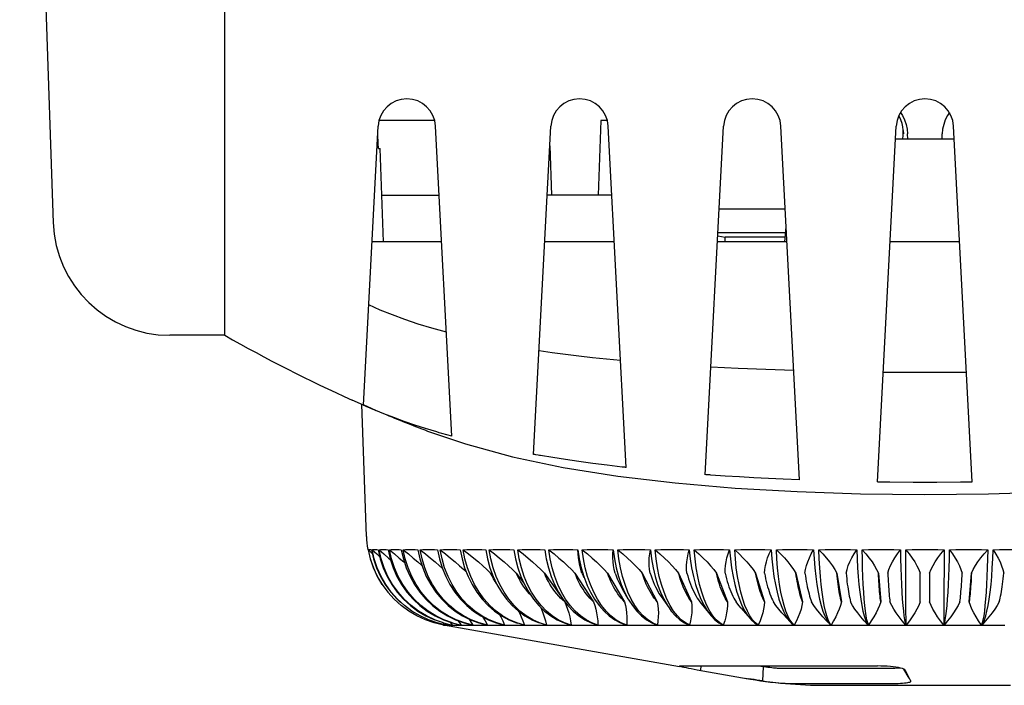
# Model space of a CAD drawing. Header units: inches. Extents: x 0 to 13.8, y 0 to 10.6.
# Tile 25 of 30: x 4.907 to 5.737, y 7.267 to 7.829. Entities that reach past the tile are written whole.
import ezdxf

# ---------------------------------------------------------------- set-up
doc = ezdxf.new("R2010")
doc.units = ezdxf.units.IN
doc.header["$LTSCALE"] = 0.75625
doc.header["$MEASUREMENT"] = 0
doc.layers.get('0').update_dxf_attribs({"linetype": 'CONTINUOUS'})

msp = doc.modelspace()

# ---------------------------------------------------------------- linework, layer by layer
at = {"color": 7, "linetype": 'Continuous'}
for p, q in [((4.9068, 8.46786), (4.9351, 7.65734)), ((5.07984, 7.56235), (5.07984, 8.46786)), ((5.25686, 7.74346), (5.20991, 7.74346)), ((5.397, 7.74346), (5.3948, 7.68046)), ((5.40252, 7.74346), (5.397, 7.74346)), ((5.19683, 7.50351), (5.20917, 7.73885)), ((5.27131, 7.47718), (5.25759, 7.73885)), ((5.34032, 7.46191), (5.35483, 7.73885)), ((5.41836, 7.45082), (5.40326, 7.73885)), ((5.48509, 7.44476), (5.5005, 7.73885)), ((5.56457, 7.44046), (5.54893, 7.73885)), ((5.63045, 7.43878), (5.64617, 7.73885)), ((5.65214, 7.73526), (5.65173, 7.73822)), ((5.71033, 7.43879), (5.6946, 7.73885)), ((5.69519, 7.72771), (5.64559, 7.72771)), ((5.65585, 7.72771), (5.65577, 7.73219)), ((5.68493, 7.72771), (5.68501, 7.73219)), ((5.20942, 7.71983), (5.21095, 7.71983)), ((5.21369, 7.64109), (5.21095, 7.71983)), ((5.35397, 7.72229), (5.35543, 7.68046)), ((5.21232, 7.68046), (5.26065, 7.68046)), ((5.40632, 7.68046), (5.35177, 7.68046)), ((5.55261, 7.66871), (5.49683, 7.66871)), ((5.55228, 7.64109), (5.55339, 7.65381)), ((5.26272, 7.64109), (5.20404, 7.64109)), ((5.40839, 7.64109), (5.34971, 7.64109)), ((5.55406, 7.64109), (5.49538, 7.64109)), ((5.49565, 7.64614), (5.50187, 7.64503)), ((5.4958, 7.64902), (5.55297, 7.64902)), ((5.50186, 7.64109), (5.50187, 7.64503)), ((5.55262, 7.64503), (5.50187, 7.64503)), ((5.69973, 7.64109), (5.64105, 7.64109)), ((5.07984, 7.56235), (5.03346, 7.56235)), ((5.5129, 7.53438), (5.48984, 7.5355)), ((5.5362, 7.53345), (5.5129, 7.53438)), ((5.55979, 7.53269), (5.5362, 7.53345)), ((5.63533, 7.53131), (5.65862, 7.53118)), ((5.65862, 7.53118), (5.68203, 7.53118)), ((5.68203, 7.53118), (5.70546, 7.53131)), ((5.19683, 7.50352), (5.18727, 7.50773)), ((5.19925, 7.39266), (5.19535, 7.50417)), ((5.19774, 7.50322), (5.19694, 7.50359)), ((5.19934, 7.5025), (5.19774, 7.50322)), ((5.20092, 7.50179), (5.19934, 7.5025)), ((5.20251, 7.50109), (5.20092, 7.50179)), ((5.2042, 7.50035), (5.20251, 7.50109)), ((5.20734, 7.499), (5.2042, 7.50035)), ((5.21405, 7.49622), (5.20734, 7.499)), ((5.25867, 7.48078), (5.24924, 7.48366)), ((5.27131, 7.47719), (5.26707, 7.47838)), ((5.64067, 7.43867), (5.66057, 7.43854)), ((5.66057, 7.43854), (5.68049, 7.43854)), ((5.68049, 7.43854), (5.70039, 7.43867)), ((5.2004, 7.38173), (5.20073, 7.38139)), ((5.20092, 7.38139), (5.20416, 7.37833)), ((5.20272, 7.37365), (5.20092, 7.38139)), ((5.34971, 7.38139), (5.35066, 7.37534)), ((5.65425, 7.36613), (5.65424, 7.38139)), ((5.68654, 7.38139), (5.68641, 7.33441)), ((5.30398, 7.36178), (5.30602, 7.35926)), ((5.32561, 7.36178), (5.33216, 7.35318)), ((5.34937, 7.36178), (5.36651, 7.33755)), ((5.37511, 7.36178), (5.39085, 7.33755)), ((5.38821, 7.35205), (5.38582, 7.3589)), ((5.40267, 7.36178), (5.41692, 7.33755)), ((5.43188, 7.36178), (5.44454, 7.33755)), ((5.46256, 7.36178), (5.47356, 7.33755)), ((5.49453, 7.36178), (5.5038, 7.33755)), ((5.52757, 7.36178), (5.53506, 7.33755)), ((5.5615, 7.36178), (5.56716, 7.33755)), ((5.5961, 7.36178), (5.59989, 7.33755)), ((5.63115, 7.36178), (5.63305, 7.33755)), ((5.65439, 7.32969), (5.65425, 7.36613)), ((5.66645, 7.33755), (5.66645, 7.36178)), ((5.67432, 7.36178), (5.67432, 7.33755)), ((5.70772, 7.33755), (5.70962, 7.36178)), ((5.42013, 7.33974), (5.41524, 7.34809)), ((5.4227, 7.33974), (5.41989, 7.34564)), ((5.44782, 7.34193), (5.45455, 7.3323)), ((5.22854, 7.33441), (5.22266, 7.33974)), ((5.22518, 7.33974), (5.22813, 7.33706)), ((5.23137, 7.33441), (5.22554, 7.33974)), ((5.29692, 7.33974), (5.30193, 7.33442)), ((5.34026, 7.33974), (5.34474, 7.33441)), ((5.36476, 7.33906), (5.36307, 7.34067)), ((5.36651, 7.33755), (5.36476, 7.33906)), ((5.36506, 7.33974), (5.36922, 7.33441)), ((5.39085, 7.33755), (5.38925, 7.33906)), ((5.45547, 7.33441), (5.45277, 7.33974)), ((5.4584, 7.32969), (5.45547, 7.33441)), ((5.47946, 7.33906), (5.48058, 7.33755)), ((5.48058, 7.33755), (5.48884, 7.32708)), ((5.49159, 7.32565), (5.48893, 7.32969)), ((5.51546, 7.33205), (5.52292, 7.32333)), ((5.52273, 7.32565), (5.52058, 7.32969)), ((5.525, 7.32232), (5.52273, 7.32565)), ((5.55107, 7.32681), (5.55668, 7.32066)), ((5.55651, 7.32232), (5.55479, 7.32565)), ((5.65446, 7.32232), (5.65439, 7.32969)), ((5.26418, 7.31974), (5.25661, 7.32232)), ((5.26351, 7.31868), (5.26421, 7.31793)), ((5.26403, 7.31974), (5.27168, 7.31793)), ((5.46346, 7.28274), (5.26427, 7.31786)), ((5.26522, 7.31786), (5.26532, 7.31786)), ((5.26544, 7.31941), (5.26672, 7.31793)), ((5.26572, 7.31786), (5.26583, 7.31786)), ((5.26866, 7.31786), (5.26907, 7.31786)), ((5.26979, 7.32038), (5.27173, 7.31793)), ((5.2716, 7.31974), (5.27912, 7.31793)), ((5.27458, 7.31786), (5.27519, 7.31786)), ((5.27519, 7.31786), (5.2764, 7.31786)), ((5.28162, 7.31974), (5.28897, 7.31793)), ((5.28295, 7.31786), (5.28374, 7.31786)), ((5.28374, 7.31786), (5.28535, 7.31786)), ((5.2937, 7.31786), (5.29419, 7.31786)), ((5.29404, 7.31974), (5.30118, 7.31793)), ((5.29419, 7.31786), (5.29667, 7.31786)), ((5.30677, 7.31786), (5.30736, 7.31786)), ((5.30736, 7.31786), (5.3103, 7.31786)), ((5.30878, 7.31974), (5.31566, 7.31793)), ((5.32208, 7.31786), (5.32615, 7.31786)), ((5.33955, 7.31786), (5.34412, 7.31786)), ((5.35905, 7.31786), (5.3641, 7.31786)), ((5.36594, 7.31974), (5.3718, 7.31793)), ((5.38045, 7.31786), (5.38597, 7.31786)), ((5.38892, 7.31974), (5.39436, 7.31793)), ((5.40368, 7.31786), (5.40959, 7.31786)), ((5.42853, 7.31786), (5.43482, 7.31786)), ((5.45488, 7.31786), (5.46151, 7.31786)), ((5.47188, 7.31793), (5.46832, 7.31974)), ((5.47905, 7.31789), (5.48255, 7.31786)), ((5.48255, 7.31786), (5.48948, 7.31786)), ((5.50032, 7.31793), (5.49731, 7.31974)), ((5.50775, 7.31789), (5.51138, 7.31786)), ((5.51138, 7.31786), (5.51857, 7.31786)), ((5.52737, 7.31974), (5.525, 7.32232)), ((5.52665, 7.31974), (5.52957, 7.31793)), ((5.52981, 7.31793), (5.52737, 7.31974)), ((5.53746, 7.31789), (5.54119, 7.31786)), ((5.54119, 7.31786), (5.54859, 7.31786)), ((5.55832, 7.31974), (5.55651, 7.32232)), ((5.55668, 7.32066), (5.55758, 7.31974)), ((5.55758, 7.31974), (5.55992, 7.31793)), ((5.56017, 7.31793), (5.55832, 7.31974)), ((5.56799, 7.31789), (5.5718, 7.31786)), ((5.5718, 7.31786), (5.57936, 7.31786)), ((5.58739, 7.32155), (5.58901, 7.31985)), ((5.58995, 7.31974), (5.58873, 7.32232)), ((5.59121, 7.31793), (5.58995, 7.31974)), ((5.59001, 7.31881), (5.59096, 7.31793)), ((5.59915, 7.31789), (5.60302, 7.31786)), ((5.60302, 7.31786), (5.6107, 7.31786)), ((5.63074, 7.31789), (5.63465, 7.31786)), ((5.63465, 7.31786), (5.6424, 7.31786)), ((5.66259, 7.31789), (5.6665, 7.31786)), ((5.6665, 7.31786), (5.67428, 7.31786)), ((5.69448, 7.31789), (5.69837, 7.31786)), ((5.69837, 7.31786), (5.70613, 7.31786)), ((5.73008, 7.31786), (5.73776, 7.31786)), ((5.46357, 7.28339), (5.6305, 7.28339)), ((5.47831, 7.28025), (5.52135, 7.27264)), ((5.48137, 7.28339), (5.48118, 7.27974)), ((5.53353, 7.27076), (5.53414, 7.28271)), ((5.64163, 7.28128), (5.54733, 7.28128)), ((5.65709, 7.27303), (5.65272, 7.28062)), ((5.65383, 7.27974), (5.6538, 7.27979)), ((5.65383, 7.27974), (5.65714, 7.27306)), ((5.55442, 7.26867), (5.64328, 7.26867)), ((5.65843, 7.27074), (5.65842, 7.27076)), ((5.58673, 7.26708), (5.74245, 7.26708))]:
    msp.add_line(p, q, dxfattribs=at)
for points in [[(5.64973, 7.75017), (5.6514, 7.74771), (5.65324, 7.74406), (5.6546, 7.74021), (5.65544, 7.73623), (5.65577, 7.73219)], [(5.69104, 7.75017), (5.68937, 7.74771), (5.68753, 7.74406), (5.68618, 7.74021), (5.68533, 7.73623), (5.685, 7.73219)], [(5.65007, 7.74396), (5.64883, 7.74667), (5.64833, 7.74754)], [(5.65173, 7.73822), (5.65104, 7.74112), (5.65007, 7.74396)], [(5.65171, 7.72771), (5.65194, 7.73124), (5.65214, 7.73526)], [(5.65255, 7.73219), (5.6525, 7.73271), (5.65245, 7.73322), (5.65238, 7.73373), (5.65231, 7.73424), (5.65223, 7.73475), (5.65214, 7.73526)], [(5.26671, 7.56485), (5.25457, 7.56824), (5.24292, 7.57181), (5.23178, 7.57556), (5.22113, 7.5795), (5.21095, 7.58361), (5.20125, 7.58791)], [(5.41367, 7.54094), (5.4018, 7.54208), (5.39009, 7.54331), (5.37854, 7.54462), (5.36715, 7.54603), (5.35594, 7.54752), (5.34489, 7.54911)], [(5.24924, 7.48366), (5.24007, 7.48665), (5.23115, 7.48973), (5.22248, 7.49292), (5.21405, 7.49622)], [(5.25079, 7.48158), (5.28274, 7.47069), (5.32236, 7.45995)], [(5.26707, 7.47838), (5.26285, 7.47954), (5.26076, 7.48015), (5.25867, 7.48078)], [(5.32236, 7.45995), (5.36532, 7.45093), (5.41122, 7.44359)], [(5.34427, 7.46124), (5.34229, 7.46155), (5.34131, 7.46172), (5.34032, 7.46191)], [(5.34623, 7.46088), (5.34525, 7.46107), (5.34427, 7.46124)], [(5.41489, 7.45122), (5.40232, 7.4527), (5.3902, 7.45425), (5.37854, 7.45584), (5.36732, 7.45748), (5.35655, 7.45917), (5.34623, 7.46088)], [(5.41606, 7.45108), (5.41548, 7.45114), (5.41489, 7.45122)], [(5.41836, 7.45083), (5.41779, 7.4509), (5.41722, 7.45097), (5.41606, 7.45108)], [(5.41122, 7.44359), (5.45971, 7.43781), (5.51034, 7.43346), (5.56264, 7.43044), (5.61609, 7.42867), (5.67011, 7.42808), (5.72413, 7.42866), (5.77758, 7.43042), (5.8299, 7.43342), (5.88055, 7.43775), (5.92906, 7.44352)], [(5.48662, 7.44465), (5.48586, 7.4447), (5.48509, 7.44477)], [(5.48967, 7.44444), (5.48891, 7.44451), (5.48815, 7.44456), (5.48662, 7.44465)], [(5.56457, 7.44046), (5.55073, 7.44102), (5.53845, 7.44158), (5.52619, 7.4422), (5.51397, 7.44288), (5.5018, 7.44363), (5.48967, 7.44444)], [(5.63045, 7.43879), (5.63215, 7.43875), (5.63385, 7.43873), (5.63726, 7.43873)], [(5.63726, 7.43873), (5.63896, 7.43871), (5.64067, 7.43867)], [(5.70039, 7.43867), (5.70205, 7.43871), (5.70371, 7.43873), (5.70702, 7.43873)], [(5.70702, 7.43873), (5.70867, 7.43875), (5.71033, 7.43879)], [(5.20073, 7.38139), (5.20254, 7.37365), (5.20513, 7.36613), (5.20845, 7.3589), (5.21249, 7.35205), (5.2172, 7.34564), (5.22254, 7.33974)], [(5.20092, 7.38139), (5.20115, 7.38158), (5.20146, 7.38169), (5.20185, 7.38173), (5.20231, 7.38169), (5.20284, 7.38158), (5.20345, 7.38139)], [(5.20345, 7.38139), (5.20525, 7.37365), (5.20783, 7.36613), (5.21114, 7.3589), (5.21517, 7.35205), (5.21986, 7.34564), (5.22518, 7.33974)], [(5.20399, 7.38139), (5.20465, 7.38158), (5.20538, 7.38169), (5.20618, 7.38173), (5.20706, 7.38169), (5.20802, 7.38158), (5.20904, 7.38139)], [(5.20399, 7.38139), (5.20794, 7.37785), (5.21037, 7.37564)], [(5.22554, 7.33974), (5.22027, 7.34564), (5.21561, 7.35205), (5.21162, 7.3589), (5.20833, 7.36613), (5.20578, 7.37365), (5.20399, 7.38139)], [(5.20904, 7.38139), (5.21083, 7.37365), (5.21338, 7.36613), (5.21666, 7.3589), (5.22065, 7.35205), (5.2253, 7.34564), (5.23056, 7.33974)], [(5.20994, 7.38139), (5.21101, 7.38158), (5.21216, 7.38169), (5.21338, 7.38173), (5.21468, 7.38169), (5.21604, 7.38158), (5.21748, 7.38139)], [(5.20994, 7.38139), (5.21405, 7.37785), (5.21797, 7.37442), (5.21941, 7.37314)], [(5.23116, 7.33974), (5.22597, 7.34564), (5.22139, 7.35205), (5.21745, 7.3589), (5.21421, 7.36613), (5.2117, 7.37365), (5.20994, 7.38139)], [(5.21748, 7.38139), (5.21924, 7.37365), (5.22175, 7.36613), (5.22498, 7.3589), (5.22891, 7.35205), (5.23348, 7.34564), (5.23866, 7.33974)], [(5.21873, 7.38139), (5.22022, 7.38158), (5.22177, 7.38169), (5.2234, 7.38173), (5.2251, 7.38169), (5.22687, 7.38158), (5.22871, 7.38139)], [(5.21873, 7.38139), (5.22298, 7.37785), (5.22701, 7.37442), (5.23083, 7.37112), (5.23143, 7.37059)], [(5.2395, 7.33974), (5.23442, 7.34564), (5.22993, 7.35205), (5.22608, 7.3589), (5.22291, 7.36613), (5.22045, 7.37365), (5.21873, 7.38139)], [(5.22871, 7.38139), (5.23043, 7.37365), (5.23289, 7.36613), (5.23605, 7.3589), (5.23988, 7.35205), (5.24435, 7.34564), (5.24941, 7.33974)], [(5.23031, 7.38139), (5.23219, 7.38158), (5.23415, 7.38169), (5.23617, 7.38173), (5.23827, 7.38169), (5.24043, 7.38158), (5.24266, 7.38139)], [(5.23031, 7.38139), (5.23467, 7.37785), (5.23879, 7.37442), (5.24268, 7.37112), (5.24608, 7.36815)], [(5.25048, 7.33975), (5.24554, 7.34565), (5.24118, 7.35206), (5.23744, 7.35891), (5.23436, 7.36613), (5.23198, 7.37365), (5.23031, 7.38139)], [(5.24266, 7.38139), (5.24434, 7.37365), (5.24672, 7.36613), (5.24979, 7.3589), (5.25351, 7.35205), (5.25785, 7.34564), (5.26277, 7.33974)], [(5.24459, 7.38139), (5.24687, 7.38158), (5.24921, 7.38169), (5.25162, 7.38173), (5.2541, 7.38169), (5.25664, 7.38158), (5.25925, 7.38139)], [(5.24459, 7.38139), (5.24904, 7.37785), (5.25323, 7.37442), (5.25716, 7.37112), (5.26085, 7.36792), (5.26334, 7.3657)], [(5.26406, 7.33974), (5.2593, 7.34564), (5.25509, 7.35205), (5.25148, 7.3589), (5.24851, 7.36613), (5.24621, 7.37365), (5.24459, 7.38139)], [(5.25925, 7.38139), (5.26087, 7.37365), (5.26316, 7.36613), (5.26612, 7.3589), (5.26971, 7.35205), (5.2739, 7.34564), (5.27863, 7.33974)], [(5.26151, 7.38139), (5.26416, 7.38158), (5.26687, 7.38169), (5.26965, 7.38173), (5.2725, 7.38169), (5.27541, 7.38158), (5.27838, 7.38139)], [(5.26151, 7.38139), (5.26601, 7.37785), (5.27025, 7.37442), (5.2742, 7.37112), (5.27789, 7.36792), (5.28137, 7.36481), (5.28337, 7.36294)], [(5.28015, 7.33974), (5.27558, 7.34564), (5.27155, 7.35205), (5.2681, 7.3589), (5.26525, 7.36613), (5.26305, 7.37365), (5.26151, 7.38139)], [(5.27838, 7.38139), (5.27992, 7.37365), (5.28212, 7.36613), (5.28495, 7.3589), (5.28838, 7.35205), (5.29239, 7.34564), (5.29692, 7.33974)], [(5.28094, 7.38139), (5.28395, 7.38158), (5.28702, 7.38169), (5.29016, 7.38173), (5.29335, 7.38169), (5.29661, 7.38158), (5.29992, 7.38139)], [(5.28094, 7.38139), (5.28548, 7.37785), (5.28973, 7.37442), (5.29367, 7.37112), (5.29735, 7.36792), (5.30079, 7.36481), (5.30398, 7.36178)], [(5.29864, 7.33974), (5.2943, 7.34564), (5.29048, 7.35205), (5.2872, 7.3589), (5.2845, 7.36613), (5.2824, 7.37365), (5.28094, 7.38139)], [(5.29992, 7.38139), (5.30139, 7.37365), (5.30347, 7.36613), (5.30615, 7.3589), (5.30941, 7.35205), (5.31321, 7.34564), (5.3175, 7.33974)], [(5.30277, 7.38139), (5.30612, 7.38158), (5.30953, 7.38169), (5.313, 7.38173), (5.31653, 7.38169), (5.32011, 7.38158), (5.32375, 7.38139)], [(5.30277, 7.38139), (5.30732, 7.37785), (5.31155, 7.37442), (5.31547, 7.37112), (5.31911, 7.36792), (5.32249, 7.36481), (5.32561, 7.36178)], [(5.31942, 7.33974), (5.31534, 7.34564), (5.31174, 7.35205), (5.30866, 7.3589), (5.30612, 7.36613), (5.30415, 7.37365), (5.30277, 7.38139)], [(5.32375, 7.38139), (5.32512, 7.37365), (5.32708, 7.36613), (5.3296, 7.3589), (5.33266, 7.35205), (5.33623, 7.34564), (5.34026, 7.33974)], [(5.32687, 7.38139), (5.33055, 7.38158), (5.33427, 7.38169), (5.33805, 7.38173), (5.34189, 7.38169), (5.34577, 7.38158), (5.34971, 7.38139)], [(5.32687, 7.38139), (5.33139, 7.37785), (5.33559, 7.37442), (5.33946, 7.37112), (5.34303, 7.36792), (5.34634, 7.36481), (5.34937, 7.36178)], [(5.34236, 7.33974), (5.33857, 7.34564), (5.33522, 7.35205), (5.33235, 7.3589), (5.32999, 7.36613), (5.32815, 7.37365), (5.32687, 7.38139)], [(5.35066, 7.37534), (5.35099, 7.37365), (5.35281, 7.36613), (5.35515, 7.3589), (5.358, 7.35205), (5.36131, 7.34564), (5.36506, 7.33974)], [(5.35309, 7.38139), (5.35706, 7.38158), (5.36108, 7.38169), (5.36515, 7.38173), (5.36927, 7.38169), (5.37344, 7.38158), (5.37765, 7.38139)], [(5.35309, 7.38139), (5.35755, 7.37786), (5.36168, 7.37443), (5.36548, 7.37112), (5.36898, 7.36791), (5.3722, 7.3648), (5.37511, 7.36178)], [(5.36733, 7.33974), (5.36384, 7.34564), (5.36076, 7.35205), (5.35812, 7.3589), (5.35595, 7.36613), (5.35427, 7.37365), (5.35309, 7.38139)], [(5.3811, 7.36178), (5.38009, 7.36486), (5.37925, 7.36801), (5.37858, 7.37124), (5.3781, 7.37455), (5.37779, 7.37793), (5.37765, 7.38139)], [(5.37765, 7.38139), (5.37883, 7.37365), (5.3805, 7.36613), (5.38265, 7.3589), (5.38526, 7.35205), (5.38559, 7.35128)], [(5.38127, 7.38139), (5.38551, 7.38158), (5.3898, 7.38169), (5.39413, 7.38173), (5.39851, 7.38169), (5.40293, 7.38158), (5.4074, 7.38139)], [(5.38127, 7.38139), (5.38564, 7.37786), (5.38968, 7.37443), (5.39339, 7.37112), (5.39678, 7.36791), (5.39988, 7.3648), (5.40267, 7.36178)], [(5.38582, 7.3589), (5.38386, 7.36613), (5.38233, 7.37365), (5.38127, 7.38139)], [(5.40904, 7.36178), (5.40828, 7.36486), (5.40771, 7.36801), (5.40734, 7.37124), (5.40716, 7.37455), (5.40718, 7.37793), (5.4074, 7.38139)], [(5.4074, 7.38139), (5.40846, 7.37365), (5.40997, 7.36613), (5.41192, 7.3589), (5.41427, 7.35205), (5.41702, 7.34564), (5.42013, 7.33974)], [(5.41123, 7.38139), (5.41572, 7.38158), (5.42025, 7.38169), (5.42482, 7.38173), (5.42943, 7.38169), (5.43408, 7.38158), (5.43876, 7.38139)], [(5.41123, 7.38139), (5.41548, 7.37786), (5.41941, 7.37444), (5.42299, 7.37114), (5.42625, 7.36793), (5.42922, 7.36481), (5.43188, 7.36178)], [(5.41989, 7.34564), (5.41741, 7.35205), (5.41528, 7.3589), (5.41353, 7.36613), (5.41217, 7.37365), (5.41123, 7.38139)], [(5.4386, 7.36178), (5.43809, 7.36486), (5.4378, 7.36801), (5.43772, 7.37124), (5.43785, 7.37455), (5.4382, 7.37793), (5.43876, 7.38139)], [(5.43876, 7.38139), (5.43971, 7.37365), (5.44105, 7.36613), (5.44278, 7.3589), (5.44487, 7.35205), (5.44731, 7.34564), (5.45007, 7.33974)], [(5.44278, 7.38139), (5.44749, 7.38158), (5.45223, 7.38169), (5.45702, 7.38173), (5.46183, 7.38169), (5.46668, 7.38158), (5.47156, 7.38139)], [(5.44278, 7.38139), (5.44689, 7.37788), (5.45067, 7.37446), (5.45412, 7.37115), (5.45724, 7.36793), (5.46006, 7.36481), (5.46256, 7.36178)], [(5.45277, 7.33974), (5.45032, 7.34564), (5.44816, 7.35205), (5.44631, 7.3589), (5.44478, 7.36613), (5.4436, 7.37365), (5.44278, 7.38139)], [(5.46958, 7.36178), (5.46933, 7.36486), (5.46932, 7.36801), (5.46953, 7.37124), (5.46998, 7.37454), (5.47065, 7.37793), (5.47156, 7.38139)], [(5.47156, 7.38139), (5.47238, 7.37365), (5.47354, 7.36613), (5.47504, 7.3589), (5.47686, 7.35205), (5.47897, 7.34564), (5.48137, 7.33974)], [(5.47574, 7.38139), (5.48064, 7.38158), (5.48557, 7.38169), (5.49053, 7.38173), (5.49552, 7.38169), (5.50054, 7.38158), (5.50558, 7.38139)], [(5.47574, 7.38139), (5.47969, 7.37788), (5.48331, 7.37446), (5.48662, 7.37112), (5.48959, 7.36789), (5.49223, 7.36478), (5.49453, 7.36178)], [(5.48418, 7.33974), (5.48211, 7.34564), (5.48028, 7.35205), (5.47871, 7.3589), (5.47743, 7.36613), (5.47643, 7.37365), (5.47574, 7.38139)], [(5.5018, 7.36178), (5.50182, 7.36488), (5.50208, 7.36804), (5.50258, 7.37124), (5.50333, 7.37453), (5.50433, 7.37791), (5.50558, 7.38139)], [(5.50558, 7.38139), (5.50627, 7.37365), (5.50725, 7.36613), (5.50851, 7.3589), (5.51004, 7.35205), (5.51182, 7.34565), (5.51383, 7.33975)], [(5.5099, 7.38139), (5.51496, 7.38158), (5.52004, 7.38169), (5.52515, 7.38173), (5.53029, 7.38169), (5.53544, 7.38158), (5.54061, 7.38139)], [(5.5099, 7.38139), (5.51367, 7.37788), (5.51711, 7.37445), (5.52022, 7.37112), (5.52301, 7.36789), (5.52546, 7.36478), (5.52757, 7.36178)], [(5.51673, 7.33974), (5.51505, 7.34564), (5.51357, 7.35205), (5.51231, 7.3589), (5.51126, 7.36613), (5.51046, 7.37365), (5.5099, 7.38139)], [(5.53506, 7.36178), (5.53534, 7.36488), (5.53588, 7.36804), (5.53667, 7.37124), (5.53772, 7.37452), (5.53903, 7.37791), (5.54061, 7.38139)], [(5.54061, 7.38139), (5.54117, 7.37365), (5.54196, 7.36613), (5.54298, 7.3589), (5.54421, 7.35205), (5.54564, 7.34564), (5.54726, 7.33974)], [(5.54505, 7.38139), (5.55024, 7.38158), (5.55544, 7.38169), (5.56067, 7.38173), (5.56592, 7.38169), (5.57118, 7.38158), (5.57645, 7.38139)], [(5.54505, 7.38139), (5.54859, 7.3779), (5.55183, 7.37448), (5.55476, 7.37112), (5.55736, 7.36787), (5.5596, 7.36476), (5.5615, 7.36178)], [(5.55024, 7.33974), (5.54896, 7.34564), (5.54783, 7.35205), (5.54687, 7.3589), (5.54608, 7.36613), (5.54547, 7.37365), (5.54505, 7.38139)], [(5.56916, 7.36178), (5.5697, 7.36489), (5.57051, 7.36805), (5.57158, 7.37124), (5.57292, 7.37452), (5.57455, 7.37791), (5.57645, 7.38139)], [(5.57645, 7.38139), (5.57687, 7.37365), (5.57747, 7.36613), (5.57823, 7.3589), (5.57916, 7.35205), (5.58023, 7.34564), (5.58144, 7.33974)], [(5.58097, 7.38139), (5.58625, 7.38158), (5.59155, 7.38169), (5.59687, 7.38173), (5.60219, 7.38169), (5.60752, 7.38158), (5.61287, 7.38139)], [(5.58097, 7.38139), (5.58431, 7.37787), (5.58732, 7.37445), (5.59, 7.37112), (5.59236, 7.3679), (5.59439, 7.36479), (5.5961, 7.36178)], [(5.58448, 7.33974), (5.58361, 7.34564), (5.58285, 7.35205), (5.5822, 7.3589), (5.58166, 7.36613), (5.58125, 7.37365), (5.58097, 7.38139)], [(5.60387, 7.36178), (5.60467, 7.36486), (5.60575, 7.36802), (5.6071, 7.37124), (5.60874, 7.37454), (5.61066, 7.37793), (5.61287, 7.38139)], [(5.61287, 7.38139), (5.61315, 7.37365), (5.61355, 7.36613), (5.61405, 7.3589), (5.61467, 7.35205), (5.61538, 7.34564), (5.61618, 7.33974)], [(5.61744, 7.38139), (5.62279, 7.38158), (5.62815, 7.38169), (5.63351, 7.38173), (5.63888, 7.38169), (5.64426, 7.38158), (5.64964, 7.38139)], [(5.61744, 7.38139), (5.62054, 7.37786), (5.62331, 7.37444), (5.62574, 7.37113), (5.62785, 7.36792), (5.62966, 7.3648), (5.63115, 7.36178)], [(5.61925, 7.33974), (5.6188, 7.34564), (5.61841, 7.35205), (5.61807, 7.3589), (5.61779, 7.36613), (5.61758, 7.37365), (5.61744, 7.38139)], [(5.639, 7.36178), (5.64006, 7.36489), (5.6414, 7.36805), (5.64301, 7.37124), (5.64491, 7.37452), (5.64712, 7.3779), (5.64964, 7.38139)], [(5.64964, 7.38139), (5.64978, 7.37365), (5.64997, 7.36613), (5.65022, 7.3589), (5.65052, 7.35205), (5.65086, 7.34564), (5.65125, 7.33974)], [(5.65424, 7.38139), (5.65962, 7.38158), (5.665, 7.38169), (5.67039, 7.38173), (5.67577, 7.38169), (5.68116, 7.38158), (5.68654, 7.38139)], [(5.65424, 7.38139), (5.65707, 7.37786), (5.65958, 7.37444), (5.66176, 7.37113), (5.66362, 7.36792), (5.66519, 7.36481), (5.66645, 7.36178)], [(5.67432, 7.36178), (5.67564, 7.36491), (5.67724, 7.36807), (5.67909, 7.37125), (5.68124, 7.3745), (5.68373, 7.37789), (5.68654, 7.38139)], [(5.68953, 7.33974), (5.68991, 7.34564), (5.69026, 7.35205), (5.69055, 7.3589), (5.6908, 7.36613), (5.691, 7.37365), (5.69114, 7.38139)], [(5.69114, 7.38139), (5.69652, 7.38158), (5.70189, 7.38169), (5.70726, 7.38173), (5.71263, 7.38169), (5.71799, 7.38158), (5.72333, 7.38139)], [(5.69114, 7.38139), (5.69369, 7.37785), (5.69592, 7.37442), (5.69783, 7.37113), (5.69942, 7.36794), (5.70074, 7.36482), (5.70177, 7.36178)], [(5.70962, 7.36178), (5.71118, 7.3649), (5.71301, 7.36806), (5.71512, 7.37125), (5.71753, 7.37451), (5.72027, 7.3779), (5.72333, 7.38139)], [(5.72333, 7.38139), (5.72319, 7.37365), (5.72298, 7.36613), (5.72271, 7.3589), (5.72237, 7.35205), (5.72197, 7.34564), (5.72152, 7.33974)], [(5.7246, 7.33974), (5.7254, 7.34564), (5.72611, 7.35205), (5.72672, 7.3589), (5.72723, 7.36613), (5.72763, 7.37365), (5.72791, 7.38139)], [(5.72791, 7.38139), (5.73325, 7.38158), (5.73859, 7.38169), (5.74391, 7.38173), (5.74922, 7.38169), (5.75452, 7.38158), (5.75981, 7.38139)], [(5.72791, 7.38139), (5.73016, 7.37784), (5.7321, 7.37442), (5.73373, 7.37113), (5.73506, 7.36795), (5.73612, 7.36483), (5.7369, 7.36178)], [(5.21264, 7.35205), (5.20861, 7.3589), (5.20529, 7.36613), (5.20272, 7.37365)], [(5.30906, 7.3528), (5.30789, 7.3546), (5.3065, 7.35692), (5.3052, 7.35932), (5.30398, 7.36178)], [(5.33363, 7.34809), (5.33211, 7.35018), (5.33066, 7.35235), (5.32929, 7.3546), (5.32798, 7.35692), (5.32676, 7.35932), (5.32561, 7.36178)], [(5.35683, 7.34809), (5.35541, 7.35018), (5.35407, 7.35235), (5.35279, 7.3546), (5.35158, 7.35692), (5.35044, 7.35932), (5.34937, 7.36178)], [(5.38196, 7.34809), (5.38066, 7.35018), (5.37942, 7.35235), (5.37825, 7.3546), (5.37714, 7.35692), (5.37609, 7.35932), (5.37511, 7.36178)], [(5.3811, 7.36178), (5.38208, 7.35932), (5.38263, 7.35804)], [(5.40887, 7.34809), (5.40769, 7.35018), (5.40657, 7.35235), (5.40551, 7.3546), (5.4045, 7.35692), (5.40356, 7.35932), (5.40267, 7.36178)], [(5.40904, 7.36178), (5.40993, 7.35932), (5.41087, 7.35692), (5.41188, 7.3546), (5.41294, 7.35235), (5.41406, 7.35018), (5.41524, 7.34809)], [(5.43739, 7.34809), (5.43635, 7.35018), (5.43535, 7.35235), (5.43441, 7.3546), (5.43351, 7.35692), (5.43267, 7.35932), (5.43188, 7.36178)], [(5.4386, 7.36178), (5.43938, 7.35932), (5.44022, 7.35692), (5.44112, 7.3546), (5.44207, 7.35235), (5.44306, 7.35018), (5.4441, 7.34809)], [(5.46735, 7.34809), (5.46644, 7.35018), (5.46558, 7.35235), (5.46476, 7.3546), (5.46398, 7.35692), (5.46325, 7.35932), (5.46256, 7.36178)], [(5.46958, 7.36178), (5.47026, 7.35932), (5.47099, 7.35692), (5.47177, 7.3546), (5.47259, 7.35235), (5.47346, 7.35018), (5.47437, 7.34809)], [(5.49856, 7.34809), (5.49779, 7.35018), (5.49707, 7.35235), (5.49637, 7.3546), (5.49572, 7.35692), (5.4951, 7.35932), (5.49453, 7.36178)], [(5.5018, 7.36178), (5.50238, 7.35932), (5.50299, 7.35692), (5.50365, 7.3546), (5.50434, 7.35235), (5.50507, 7.35018), (5.50583, 7.34809)], [(5.53083, 7.34809), (5.53021, 7.35018), (5.52962, 7.35235), (5.52906, 7.3546), (5.52853, 7.35692), (5.52804, 7.35932), (5.52757, 7.36178)], [(5.53506, 7.36178), (5.53553, 7.35932), (5.53602, 7.35692), (5.53655, 7.3546), (5.53711, 7.35235), (5.5377, 7.35018), (5.53832, 7.34809)], [(5.56396, 7.34809), (5.56349, 7.35018), (5.56305, 7.35235), (5.56263, 7.3546), (5.56223, 7.35692), (5.56185, 7.35932), (5.5615, 7.36178)], [(5.56916, 7.36178), (5.56951, 7.35932), (5.56988, 7.35692), (5.57028, 7.3546), (5.5707, 7.35235), (5.57115, 7.35018), (5.57162, 7.34809)], [(5.59775, 7.34809), (5.59743, 7.35018), (5.59714, 7.35235), (5.59685, 7.3546), (5.59658, 7.35692), (5.59633, 7.35932), (5.5961, 7.36178)], [(5.60387, 7.36178), (5.60411, 7.35932), (5.60436, 7.35692), (5.60463, 7.3546), (5.60491, 7.35235), (5.60521, 7.35018), (5.60552, 7.34809)], [(5.63198, 7.34809), (5.63182, 7.35018), (5.63167, 7.35235), (5.63153, 7.3546), (5.6314, 7.35692), (5.63127, 7.35932), (5.63115, 7.36178)], [(5.639, 7.36178), (5.63912, 7.35932), (5.63925, 7.35692), (5.63938, 7.3546), (5.63952, 7.35235), (5.63967, 7.35018), (5.63983, 7.34809)], [(5.70095, 7.34809), (5.7011, 7.35018), (5.70125, 7.35235), (5.70139, 7.3546), (5.70153, 7.35692), (5.70165, 7.35932), (5.70177, 7.36178)], [(5.70962, 7.36178), (5.7095, 7.35932), (5.70938, 7.35692), (5.70924, 7.3546), (5.7091, 7.35235), (5.70895, 7.35018), (5.7088, 7.34809)], [(5.73525, 7.34809), (5.73557, 7.35018), (5.73586, 7.35235), (5.73615, 7.3546), (5.73641, 7.35692), (5.73667, 7.35932), (5.7369, 7.36178)], [(5.38559, 7.35128), (5.3883, 7.34564), (5.39173, 7.33974)], [(5.39417, 7.33974), (5.391, 7.34564), (5.38821, 7.35205)], [(5.33815, 7.34283), (5.33687, 7.34419), (5.33522, 7.34609), (5.33363, 7.34809)], [(5.36307, 7.34067), (5.36143, 7.34238), (5.35984, 7.34419), (5.3583, 7.34609), (5.35683, 7.34809)], [(5.38925, 7.33906), (5.38769, 7.34067), (5.38618, 7.34238), (5.38472, 7.34419), (5.38332, 7.34609), (5.38196, 7.34809)], [(5.41692, 7.33755), (5.41547, 7.33906), (5.41406, 7.34067), (5.41269, 7.34238), (5.41137, 7.34419), (5.4101, 7.34609), (5.40887, 7.34809)], [(5.44454, 7.33755), (5.44326, 7.33906), (5.442, 7.34067), (5.44079, 7.34238), (5.43961, 7.34419), (5.43848, 7.34609), (5.43739, 7.34809)], [(5.4441, 7.34809), (5.4452, 7.34609), (5.44633, 7.34419), (5.4475, 7.34238), (5.44782, 7.34192)], [(5.47356, 7.33755), (5.47244, 7.33906), (5.47136, 7.34067), (5.4703, 7.34238), (5.46928, 7.34419), (5.4683, 7.34609), (5.46735, 7.34809)], [(5.47437, 7.34809), (5.47531, 7.34609), (5.4763, 7.34419), (5.47732, 7.34238), (5.47837, 7.34067), (5.47946, 7.33906)], [(5.5038, 7.33755), (5.50285, 7.33906), (5.50194, 7.34067), (5.50105, 7.34238), (5.50019, 7.34419), (5.49936, 7.34609), (5.49856, 7.34809)], [(5.50583, 7.34809), (5.50663, 7.3461), (5.50746, 7.34419), (5.50832, 7.34238), (5.50921, 7.34067), (5.51013, 7.33906), (5.51107, 7.33755)], [(5.53506, 7.33755), (5.5343, 7.33906), (5.53356, 7.34067), (5.53284, 7.34238), (5.53214, 7.34419), (5.53147, 7.34609), (5.53083, 7.34809)], [(5.53832, 7.34809), (5.53896, 7.34609), (5.53963, 7.34419), (5.54033, 7.34238), (5.54105, 7.34067), (5.54179, 7.33906), (5.54255, 7.33755)], [(5.56716, 7.33755), (5.56658, 7.33906), (5.56602, 7.34067), (5.56548, 7.34238), (5.56495, 7.34419), (5.56445, 7.34609), (5.56396, 7.34809)], [(5.57162, 7.34809), (5.5721, 7.34609), (5.57261, 7.34419), (5.57313, 7.34238), (5.57368, 7.34067), (5.57424, 7.33906), (5.57481, 7.33755)], [(5.59989, 7.33755), (5.5995, 7.33906), (5.59913, 7.34067), (5.59876, 7.34238), (5.59841, 7.34419), (5.59807, 7.34609), (5.59775, 7.34809)], [(5.60552, 7.34809), (5.60585, 7.34609), (5.60619, 7.34419), (5.60654, 7.34238), (5.6069, 7.34067), (5.60728, 7.33906), (5.60766, 7.33755)], [(5.63305, 7.33755), (5.63286, 7.33906), (5.63267, 7.34067), (5.63249, 7.34238), (5.63231, 7.34419), (5.63214, 7.34609), (5.63198, 7.34809)], [(5.63983, 7.34809), (5.63999, 7.34609), (5.64016, 7.34419), (5.64034, 7.34238), (5.64052, 7.34067), (5.64071, 7.33906), (5.6409, 7.33755)], [(5.69987, 7.33755), (5.70007, 7.33906), (5.70025, 7.34067), (5.70044, 7.34238), (5.70061, 7.34419), (5.70078, 7.34609), (5.70095, 7.34809)], [(5.7088, 7.34809), (5.70863, 7.34609), (5.70846, 7.34419), (5.70829, 7.34238), (5.7081, 7.34067), (5.70792, 7.33906), (5.70772, 7.33755)], [(5.73311, 7.33755), (5.7335, 7.33906), (5.73387, 7.34067), (5.73424, 7.34238), (5.73459, 7.34419), (5.73493, 7.34609), (5.73525, 7.34809)], [(5.26421, 7.31793), (5.25648, 7.31974), (5.24898, 7.32232), (5.24177, 7.32565), (5.23494, 7.32969), (5.22854, 7.33441)], [(5.23056, 7.33974), (5.23639, 7.33441), (5.24271, 7.32969), (5.24948, 7.32565), (5.25661, 7.32232)], [(5.25686, 7.32232), (5.24982, 7.32565), (5.24315, 7.32969), (5.23691, 7.33441), (5.23116, 7.33974)], [(5.26669, 7.31793), (5.25907, 7.31974), (5.25163, 7.32232), (5.24448, 7.32565), (5.23771, 7.32969), (5.23137, 7.33441)], [(5.23866, 7.33974), (5.24439, 7.33441), (5.25062, 7.32969), (5.25727, 7.32565), (5.26429, 7.32232), (5.2716, 7.31974)], [(5.27181, 7.31974), (5.26464, 7.32232), (5.25775, 7.32565), (5.25122, 7.32969), (5.24512, 7.33441), (5.2395, 7.33974)], [(5.24941, 7.33974), (5.25502, 7.33441), (5.26111, 7.32969), (5.26762, 7.32565), (5.27448, 7.32232), (5.28162, 7.31974)], [(5.28906, 7.31793), (5.28188, 7.31974), (5.27491, 7.32233), (5.26822, 7.32566), (5.26187, 7.3297), (5.25594, 7.33442), (5.25048, 7.33975)], [(5.26277, 7.33974), (5.26821, 7.33441), (5.27413, 7.32969), (5.28044, 7.32565), (5.28711, 7.32232), (5.29404, 7.31974)], [(5.30129, 7.31793), (5.29436, 7.31974), (5.28764, 7.32232), (5.28118, 7.32565), (5.27506, 7.32969), (5.26933, 7.33441), (5.26406, 7.33974)], [(5.27863, 7.33974), (5.28388, 7.33441), (5.28958, 7.32969), (5.29568, 7.32565), (5.3021, 7.32232), (5.30878, 7.31974)], [(5.31578, 7.31793), (5.30915, 7.31974), (5.30271, 7.32232), (5.29653, 7.32565), (5.29067, 7.32969), (5.28519, 7.33441), (5.28015, 7.33974)], [(5.33247, 7.31793), (5.32617, 7.31974), (5.32006, 7.32232), (5.31419, 7.32565), (5.30863, 7.32969), (5.30342, 7.33441), (5.29864, 7.33974)], [(5.30194, 7.33441), (5.30739, 7.32969), (5.31322, 7.32565), (5.31936, 7.32232), (5.32575, 7.31974), (5.32662, 7.3195)], [(5.3175, 7.33974), (5.32226, 7.33441), (5.32743, 7.32969), (5.33296, 7.32565), (5.33878, 7.32232), (5.34484, 7.31974)], [(5.35124, 7.31793), (5.34532, 7.31974), (5.33957, 7.32232), (5.33404, 7.32565), (5.32881, 7.32969), (5.32392, 7.33441), (5.31942, 7.33974)], [(5.37198, 7.31793), (5.36646, 7.31974), (5.36111, 7.32232), (5.35597, 7.32565), (5.3511, 7.32969), (5.34655, 7.33441), (5.34236, 7.33974)], [(5.34474, 7.33441), (5.34959, 7.32969), (5.35478, 7.32565), (5.36025, 7.32232), (5.36594, 7.31974)], [(5.36651, 7.33755), (5.36778, 7.33449), (5.36891, 7.33134), (5.36989, 7.32811), (5.37073, 7.32479), (5.37143, 7.3214), (5.37198, 7.31793)], [(5.39455, 7.31793), (5.38948, 7.31974), (5.38456, 7.32232), (5.37984, 7.32565), (5.37536, 7.32969), (5.37118, 7.33441), (5.36733, 7.33974)], [(5.36922, 7.33441), (5.37373, 7.32969), (5.37855, 7.32565), (5.38363, 7.32232), (5.38892, 7.31974)], [(5.39085, 7.33755), (5.39188, 7.33446), (5.39275, 7.33131), (5.39344, 7.3281), (5.39397, 7.32481), (5.39434, 7.32142), (5.39455, 7.31793)], [(5.39173, 7.33974), (5.39555, 7.33441), (5.39969, 7.32969), (5.40412, 7.32565), (5.40878, 7.32232), (5.41363, 7.31974), (5.41863, 7.31793)], [(5.41883, 7.31793), (5.41424, 7.31974), (5.40978, 7.32232), (5.4055, 7.32565), (5.40144, 7.32969), (5.39765, 7.33441), (5.39417, 7.33974)], [(5.41692, 7.33755), (5.4177, 7.33446), (5.41829, 7.33131), (5.4187, 7.3281), (5.41892, 7.32481), (5.41897, 7.32142), (5.41883, 7.31793)], [(5.42013, 7.33974), (5.42358, 7.33441), (5.42733, 7.32969), (5.43133, 7.32565), (5.43554, 7.32232), (5.43993, 7.31974), (5.44444, 7.31793)], [(5.44466, 7.31793), (5.44057, 7.31974), (5.4366, 7.32232), (5.43279, 7.32565), (5.42918, 7.32969), (5.42581, 7.33441), (5.4227, 7.33974)], [(5.44454, 7.33755), (5.44507, 7.33446), (5.44539, 7.3313), (5.4455, 7.32809), (5.44542, 7.3248), (5.44514, 7.32141), (5.44466, 7.31793)], [(5.45007, 7.33974), (5.45314, 7.33441), (5.45454, 7.3323)], [(5.47356, 7.33755), (5.47383, 7.33446), (5.47387, 7.3313), (5.4737, 7.32809), (5.47331, 7.32479), (5.4727, 7.32141), (5.47188, 7.31793)], [(5.48137, 7.33974), (5.48403, 7.33441), (5.48691, 7.32969), (5.48883, 7.32708)], [(5.48893, 7.32969), (5.48645, 7.33441), (5.48418, 7.33974)], [(5.5038, 7.33755), (5.5038, 7.33446), (5.50357, 7.33131), (5.5031, 7.3281), (5.50241, 7.32481), (5.50148, 7.32141), (5.50032, 7.31793)], [(5.51545, 7.33205), (5.51339, 7.33452), (5.51107, 7.33755)], [(5.51383, 7.33975), (5.51607, 7.33441), (5.51849, 7.3297), (5.52109, 7.32566), (5.52291, 7.32333)], [(5.52058, 7.32969), (5.51858, 7.33441), (5.51673, 7.33974)], [(5.53506, 7.33755), (5.53479, 7.33446), (5.53429, 7.3313), (5.53354, 7.32809), (5.53255, 7.32481), (5.53131, 7.32142), (5.52981, 7.31793)], [(5.55107, 7.32681), (5.54981, 7.32821), (5.5471, 7.33141), (5.54467, 7.33453), (5.54255, 7.33755)], [(5.54726, 7.33974), (5.54906, 7.33441), (5.55102, 7.32969), (5.5531, 7.32565), (5.5553, 7.32232), (5.55668, 7.32066)], [(5.55479, 7.32565), (5.55316, 7.32969), (5.55163, 7.33441), (5.55024, 7.33974)], [(5.56716, 7.33755), (5.56663, 7.33446), (5.56585, 7.3313), (5.56482, 7.32809), (5.56354, 7.32481), (5.56199, 7.32142), (5.56017, 7.31793)], [(5.58739, 7.32155), (5.58429, 7.32492), (5.58146, 7.32821), (5.57896, 7.33141), (5.57674, 7.33452), (5.57481, 7.33755)], [(5.58144, 7.33974), (5.5828, 7.33441), (5.58427, 7.32969), (5.58584, 7.32565), (5.58749, 7.32232), (5.5892, 7.31974), (5.59001, 7.31881)], [(5.58873, 7.32232), (5.58756, 7.32565), (5.58645, 7.32969), (5.58542, 7.33441), (5.58448, 7.33974)], [(5.59989, 7.33755), (5.5991, 7.33446), (5.59806, 7.3313), (5.59675, 7.32809), (5.59518, 7.32481), (5.59333, 7.32141), (5.59121, 7.31793)], [(5.62248, 7.31793), (5.61921, 7.32149), (5.61627, 7.32492), (5.61367, 7.32821), (5.61138, 7.33141), (5.60938, 7.33452), (5.60766, 7.33755)], [(5.61618, 7.33974), (5.61708, 7.33441), (5.61806, 7.32969), (5.6191, 7.32565), (5.62019, 7.32232), (5.62132, 7.31974), (5.62248, 7.31793)], [(5.62274, 7.31793), (5.62208, 7.31974), (5.62144, 7.32232), (5.62084, 7.32565), (5.62027, 7.32969), (5.61974, 7.33441), (5.61925, 7.33974)], [(5.63305, 7.33755), (5.63202, 7.33448), (5.63072, 7.33132), (5.62914, 7.3281), (5.62729, 7.3248), (5.62515, 7.32141), (5.62274, 7.31793)], [(5.6543, 7.31793), (5.65129, 7.32147), (5.6486, 7.32489), (5.64623, 7.32819), (5.64417, 7.33139), (5.64239, 7.33452), (5.6409, 7.33755)], [(5.65125, 7.33974), (5.65169, 7.33441), (5.65217, 7.32969), (5.65267, 7.32565), (5.6532, 7.32232), (5.65374, 7.31974), (5.6543, 7.31793)], [(5.66645, 7.33755), (5.66517, 7.33447), (5.66362, 7.33132), (5.66179, 7.3281), (5.65967, 7.32481), (5.65726, 7.32141), (5.65456, 7.31793)], [(5.68622, 7.31793), (5.68349, 7.32145), (5.68107, 7.32486), (5.67895, 7.32818), (5.67712, 7.33139), (5.67558, 7.33452), (5.67432, 7.33755)], [(5.68641, 7.33441), (5.68635, 7.32565), (5.68631, 7.32232), (5.68627, 7.31974), (5.68622, 7.31793)], [(5.68648, 7.31793), (5.68703, 7.31974), (5.68758, 7.32232), (5.68811, 7.32565), (5.68861, 7.32969), (5.68909, 7.33441), (5.68953, 7.33974)], [(5.69987, 7.33755), (5.69836, 7.33448), (5.69656, 7.33132), (5.69448, 7.3281), (5.69211, 7.3248), (5.68944, 7.32141), (5.68648, 7.31793)], [(5.71804, 7.31793), (5.71561, 7.32144), (5.71346, 7.32485), (5.7116, 7.32816), (5.71003, 7.33138), (5.70873, 7.33452), (5.70772, 7.33755)], [(5.72152, 7.33974), (5.72104, 7.33441), (5.72051, 7.32969), (5.71994, 7.32565), (5.71933, 7.32232), (5.7187, 7.31974), (5.71804, 7.31793)], [(5.71829, 7.31793), (5.71946, 7.31974), (5.72059, 7.32232), (5.72168, 7.32565), (5.72272, 7.32969), (5.72369, 7.33441), (5.7246, 7.33974)], [(5.73311, 7.33755), (5.73137, 7.33448), (5.72934, 7.33133), (5.72702, 7.3281), (5.72441, 7.3248), (5.7215, 7.32141), (5.71829, 7.31793)], [(5.31156, 7.3268), (5.31259, 7.3248), (5.31423, 7.32141), (5.31578, 7.31793)], [(5.32789, 7.32936), (5.32849, 7.32811), (5.32991, 7.3248), (5.33124, 7.32141), (5.33247, 7.31793)], [(5.34621, 7.33297), (5.34693, 7.33133), (5.34819, 7.32811), (5.34933, 7.3248), (5.35035, 7.3214), (5.35124, 7.31793)], [(5.45454, 7.3323), (5.45646, 7.32969), (5.46001, 7.32565), (5.46376, 7.32232), (5.46765, 7.31974), (5.47165, 7.31793)], [(5.46832, 7.31974), (5.46486, 7.32232), (5.46154, 7.32565), (5.4584, 7.32969)], [(5.48883, 7.32708), (5.48999, 7.32565), (5.49324, 7.32232), (5.49661, 7.31974), (5.50009, 7.31793)], [(5.49731, 7.31974), (5.49439, 7.32232), (5.49159, 7.32565)], [(5.26421, 7.31793), (5.2644, 7.3179), (5.26457, 7.31789), (5.26473, 7.31789), (5.26488, 7.31789), (5.26505, 7.31788), (5.26522, 7.31786)], [(5.26542, 7.31786), (5.26552, 7.31786), (5.26562, 7.31786)], [(5.26583, 7.31786), (5.26596, 7.31788), (5.26611, 7.31789), (5.26626, 7.31789), (5.26642, 7.31789), (5.26656, 7.3179), (5.26669, 7.31793)], [(5.26672, 7.31793), (5.26707, 7.3179), (5.2674, 7.31789), (5.26771, 7.31789), (5.26802, 7.31789), (5.26834, 7.31788), (5.26866, 7.31786)], [(5.26907, 7.31786), (5.26967, 7.31786), (5.26988, 7.31786)], [(5.26988, 7.31786), (5.27017, 7.31788), (5.27046, 7.31789), (5.27077, 7.31789), (5.27108, 7.31789), (5.27138, 7.3179), (5.27168, 7.31793)], [(5.27173, 7.31793), (5.27223, 7.3179), (5.27271, 7.31789), (5.27318, 7.31789), (5.27364, 7.31789), (5.27411, 7.31788), (5.27458, 7.31786)], [(5.2764, 7.31786), (5.27684, 7.31788), (5.27728, 7.31789), (5.27775, 7.31789), (5.27821, 7.31789), (5.27867, 7.3179), (5.27912, 7.31793)], [(5.27661, 7.32155), (5.27671, 7.32141), (5.27919, 7.31793)], [(5.27919, 7.31793), (5.27984, 7.3179), (5.28048, 7.31789), (5.28171, 7.31789)], [(5.28171, 7.31789), (5.28232, 7.31788), (5.28295, 7.31786)], [(5.28535, 7.31786), (5.28593, 7.31788), (5.28653, 7.31789), (5.28776, 7.31789)], [(5.28588, 7.32294), (5.28688, 7.32141), (5.28906, 7.31793)], [(5.28776, 7.31789), (5.28837, 7.3179), (5.28897, 7.31793)], [(5.28906, 7.31793), (5.28987, 7.3179), (5.29065, 7.31789), (5.29217, 7.31789)], [(5.29217, 7.31789), (5.29293, 7.31788), (5.2937, 7.31786)], [(5.29667, 7.31786), (5.2974, 7.31788), (5.29814, 7.31789), (5.29966, 7.31789)], [(5.29755, 7.32468), (5.29941, 7.32141), (5.30129, 7.31793)], [(5.29966, 7.31789), (5.30042, 7.3179), (5.30118, 7.31793)], [(5.30129, 7.31793), (5.30223, 7.3179), (5.30316, 7.31789), (5.30497, 7.31789)], [(5.30497, 7.31789), (5.30587, 7.31788), (5.30677, 7.31786)], [(5.3103, 7.31786), (5.31117, 7.31788), (5.31205, 7.31789), (5.31385, 7.31789)], [(5.31385, 7.31789), (5.31476, 7.3179), (5.31566, 7.31793)], [(5.31578, 7.31793), (5.31687, 7.3179), (5.31794, 7.31789), (5.32001, 7.31789)], [(5.32001, 7.31789), (5.32105, 7.31788), (5.32208, 7.31786)], [(5.32615, 7.31786), (5.32715, 7.31788), (5.32817, 7.31789), (5.33024, 7.31789)], [(5.33024, 7.31789), (5.33128, 7.3179), (5.33233, 7.31793)], [(5.33247, 7.31793), (5.33369, 7.3179), (5.33489, 7.31789), (5.33722, 7.31789)], [(5.33722, 7.31789), (5.33838, 7.31788), (5.33955, 7.31786)], [(5.34412, 7.31786), (5.34525, 7.31788), (5.3464, 7.31789), (5.34873, 7.31789)], [(5.34873, 7.31789), (5.3499, 7.3179), (5.35108, 7.31793)], [(5.35124, 7.31793), (5.35258, 7.3179), (5.35391, 7.31789), (5.35648, 7.31789)], [(5.35648, 7.31789), (5.35777, 7.31788), (5.35905, 7.31786)], [(5.3641, 7.31786), (5.36535, 7.31788), (5.36662, 7.31789), (5.3692, 7.31789)], [(5.3692, 7.31789), (5.3705, 7.3179), (5.3718, 7.31793)], [(5.37198, 7.31793), (5.37343, 7.3179), (5.37486, 7.31789), (5.37765, 7.31789)], [(5.37765, 7.31789), (5.37905, 7.31788), (5.38045, 7.31786)], [(5.38597, 7.31786), (5.38734, 7.31788), (5.38872, 7.31789), (5.39152, 7.31789)], [(5.39152, 7.31789), (5.39294, 7.3179), (5.39436, 7.31793)], [(5.39455, 7.31793), (5.39612, 7.3179), (5.39767, 7.31789), (5.40068, 7.31789)], [(5.40068, 7.31789), (5.40218, 7.31788), (5.40368, 7.31786)], [(5.40959, 7.31786), (5.41107, 7.31788), (5.41255, 7.31789), (5.41557, 7.31789)], [(5.41557, 7.31789), (5.41709, 7.3179), (5.41863, 7.31793)], [(5.41883, 7.31793), (5.4205, 7.3179), (5.42214, 7.31789), (5.42535, 7.31789)], [(5.42535, 7.31789), (5.42694, 7.31788), (5.42853, 7.31786)], [(5.43482, 7.31786), (5.43639, 7.31788), (5.43798, 7.31789), (5.44119, 7.31789)], [(5.44119, 7.31789), (5.44281, 7.3179), (5.44444, 7.31793)], [(5.44466, 7.31793), (5.44641, 7.3179), (5.44814, 7.31789), (5.45152, 7.31789)], [(5.45152, 7.31789), (5.4532, 7.31788), (5.45488, 7.31786)], [(5.46151, 7.31786), (5.46316, 7.31788), (5.46483, 7.31789), (5.46822, 7.31789)], [(5.46822, 7.31789), (5.46993, 7.3179), (5.47165, 7.31793)], [(5.47188, 7.31793), (5.47371, 7.3179), (5.47551, 7.31789), (5.47905, 7.31789)], [(5.48948, 7.31786), (5.49296, 7.31789), (5.49649, 7.31789)], [(5.49649, 7.31789), (5.49828, 7.3179), (5.50009, 7.31793)], [(5.50032, 7.31793), (5.50222, 7.3179), (5.50409, 7.31789), (5.50775, 7.31789)], [(5.51857, 7.31786), (5.52217, 7.31789), (5.52584, 7.31789)], [(5.52291, 7.32333), (5.52382, 7.32232), (5.52665, 7.31974)], [(5.52584, 7.31789), (5.5277, 7.3179), (5.52957, 7.31793)], [(5.52981, 7.31793), (5.53176, 7.3179), (5.53369, 7.31789), (5.53746, 7.31789)], [(5.54859, 7.31786), (5.55231, 7.31789), (5.55608, 7.31789)], [(5.55608, 7.31789), (5.55799, 7.3179), (5.55992, 7.31793)], [(5.56017, 7.31793), (5.56216, 7.3179), (5.56413, 7.31789), (5.56799, 7.31789)], [(5.57936, 7.31786), (5.58317, 7.31789), (5.58702, 7.31789)], [(5.58702, 7.31789), (5.58898, 7.3179), (5.59096, 7.31793)], [(5.59121, 7.31793), (5.59323, 7.3179), (5.59523, 7.31789), (5.59915, 7.31789)], [(5.6107, 7.31786), (5.61262, 7.31788), (5.61456, 7.31789), (5.61848, 7.31789)], [(5.61848, 7.31789), (5.62047, 7.3179), (5.62248, 7.31793)], [(5.62274, 7.31793), (5.62477, 7.3179), (5.62679, 7.31789), (5.63074, 7.31789)], [(5.6424, 7.31786), (5.6463, 7.31789), (5.65026, 7.31789)], [(5.65026, 7.31789), (5.65227, 7.3179), (5.6543, 7.31793)], [(5.65456, 7.31793), (5.65451, 7.31974), (5.65446, 7.32232)], [(5.65456, 7.31793), (5.6566, 7.3179), (5.65862, 7.31789), (5.66259, 7.31789)], [(5.67428, 7.31786), (5.67819, 7.31789), (5.68216, 7.31789)], [(5.68216, 7.31789), (5.68418, 7.3179), (5.68622, 7.31793)], [(5.68648, 7.31793), (5.68851, 7.3179), (5.69052, 7.31789), (5.69448, 7.31789)], [(5.70613, 7.31786), (5.71004, 7.31789), (5.71399, 7.31789)], [(5.71399, 7.31789), (5.716, 7.3179), (5.71804, 7.31793)], [(5.71829, 7.31793), (5.72031, 7.3179), (5.7223, 7.31789), (5.72622, 7.31789)], [(5.72622, 7.31789), (5.72815, 7.31788), (5.73008, 7.31786)], [(5.46357, 7.28339), (5.46324, 7.28336), (5.46322, 7.28334)], [(5.46322, 7.28334), (5.46329, 7.28327), (5.46373, 7.28312), (5.46453, 7.28291), (5.46565, 7.28266)], [(5.46565, 7.28266), (5.46711, 7.28235), (5.46889, 7.282), (5.47094, 7.28161), (5.47319, 7.28118), (5.47831, 7.28025)], [(5.53414, 7.28271), (5.53207, 7.28301), (5.53, 7.28332), (5.52957, 7.28339)], [(5.54733, 7.28128), (5.54681, 7.2813), (5.54608, 7.28134), (5.54512, 7.28142), (5.54397, 7.28152), (5.54265, 7.28165), (5.54118, 7.28181), (5.53958, 7.282), (5.53786, 7.28221), (5.53605, 7.28244), (5.53414, 7.28271)], [(5.6538, 7.27979), (5.65335, 7.28025), (5.65253, 7.28073), (5.65134, 7.28119), (5.64983, 7.28161), (5.648, 7.28201), (5.64591, 7.28236), (5.64364, 7.28267), (5.6412, 7.28292), (5.6386, 7.28312), (5.63592, 7.28327), (5.63322, 7.28336), (5.6305, 7.28339)], [(5.64931, 7.28172), (5.6489, 7.28166), (5.64773, 7.28152), (5.64638, 7.28142), (5.6449, 7.28134), (5.64332, 7.2813), (5.64163, 7.28128)], [(5.53353, 7.27076), (5.53109, 7.2711), (5.52864, 7.27147), (5.52621, 7.27184), (5.52378, 7.27223), (5.52135, 7.27264)], [(5.53354, 7.27076), (5.5366, 7.27035), (5.53949, 7.26999), (5.54221, 7.26968), (5.54475, 7.26941), (5.54708, 7.26918), (5.54917, 7.269), (5.55096, 7.26886), (5.55244, 7.26876), (5.55358, 7.2687), (5.55442, 7.26867)], [(5.64329, 7.26867), (5.64559, 7.26869), (5.64772, 7.26873), (5.6497, 7.26881), (5.6515, 7.26891), (5.65313, 7.26903), (5.65458, 7.26919), (5.65586, 7.26938), (5.65692, 7.2696), (5.6577, 7.26984), (5.65821, 7.2701), (5.65846, 7.27041), (5.65843, 7.27074)], [(5.65714, 7.27306), (5.65735, 7.27264), (5.65756, 7.27223), (5.65778, 7.27184), (5.65796, 7.27152)], [(5.65796, 7.27152), (5.65799, 7.27146), (5.6582, 7.2711), (5.65841, 7.27076)]]:
    msp.add_lwpolyline(points, dxfattribs=at)
for centre, radius, start, end in [((5.23338, 7.73758), 0.02425, 3, 176.99989), ((5.37905, 7.73758), 0.02425, 3, 176.99998), ((5.52472, 7.73758), 0.02425, 3, 177), ((5.67039, 7.73758), 0.02425, 3, 177), ((5.03347, 7.66078), 0.09843, 181.9991, 270), ((5.67039, 8.5909), 1.18602, 240.13717, 245.96101), ((5.67039, 8.5909), 1.18602, 246.46685, 247.01803), ((5.67039, 8.5909), 1.18602, 247.35035, 249.28095), ((5.27794, 7.3954), 0.07874, 182, 190), ((5.58672, 7.66078), 0.3937, 260.08334, 270)]:
    msp.add_arc(centre, radius, start, end, dxfattribs=at)
msp.add_ellipse((5.15856, 7.52784), major_axis=(-0.02962, 0.84607), ratio=0.069756, start_param=-1.344317, end_param=-1.329726, dxfattribs=at)

doc.saveas('drawing.dxf')
